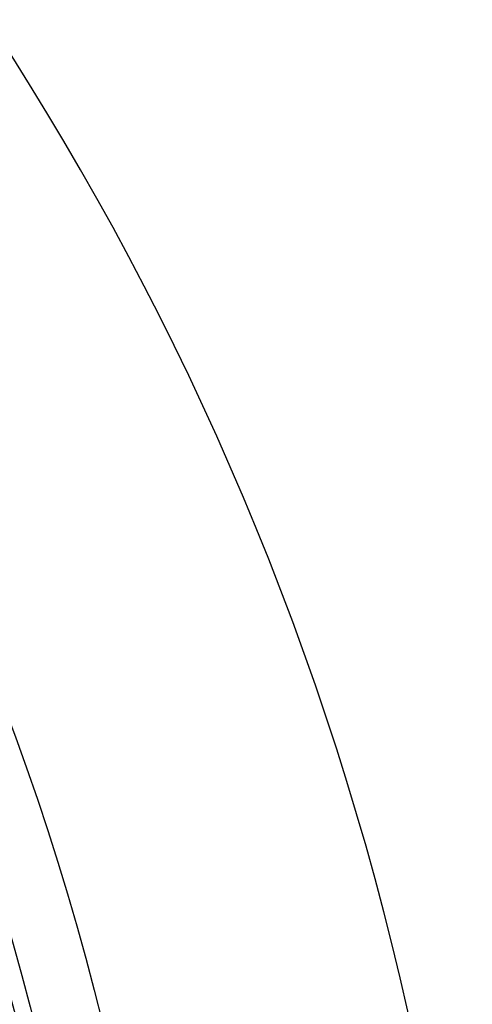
# Model space of a CAD drawing. Header units: millimetres. Extents: x -50 to 901, y -50 to 714.
# Tile 134 of 186: x 42 to 50, y 11 to 27. Entities that reach past the tile are written whole.
import ezdxf

# ---------------------------------------------------------------- set-up
doc = ezdxf.new("R2010")
doc.units = ezdxf.units.MM

msp = doc.modelspace()

# ---------------------------------------------------------------- linework, layer by layer
at = {"color": 7, "linetype": 'Continuous', "lineweight": 25}
for radius in [45, 45, 45, 45, 45, 43.896, 43.896, 43.896, 43.896, 43.896, 43.622, 43.622, 43.622, 43.622, 43.622]:
    msp.add_circle((0, 0), radius, dxfattribs=at)
msp.add_arc((0, 0), 50, 4.0115, 85.9885, dxfattribs=at)
msp.add_arc((0, 0), 50, 4.0115, 85.9885, dxfattribs=at)
msp.add_arc((0, 0), 50, 4.0115, 85.9885, dxfattribs=at)
msp.add_arc((0, 0), 50, 4.0115, 85.9885, dxfattribs=at)
msp.add_arc((0, 0), 50, 4.0115, 85.9885, dxfattribs=at)

doc.saveas('drawing.dxf')
